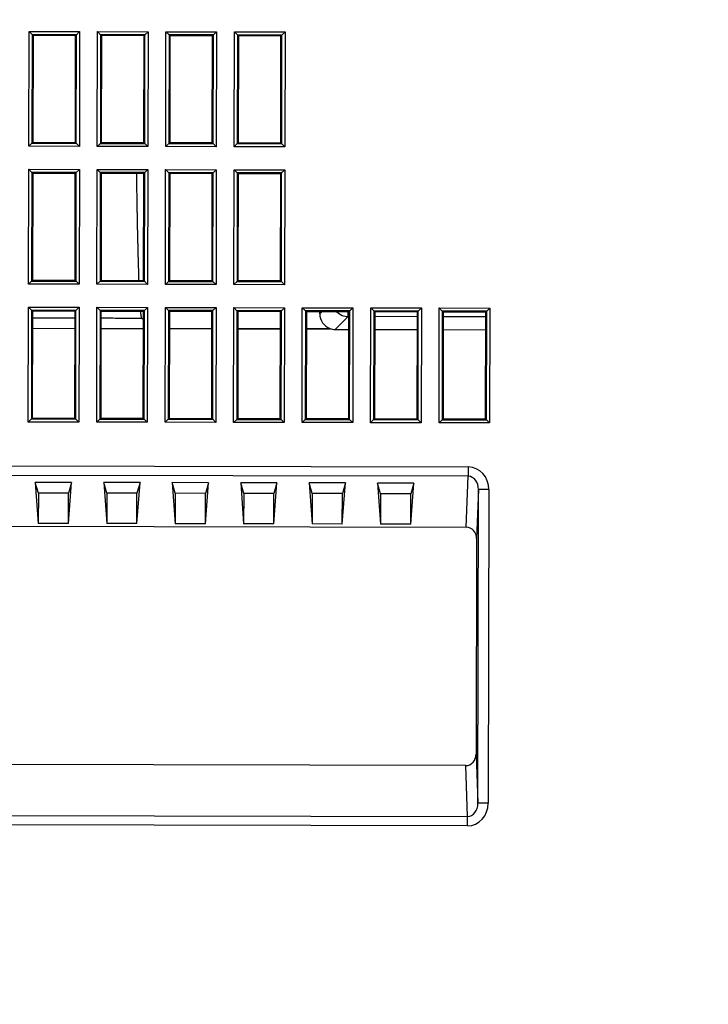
# Model space of a CAD drawing. Header units: millimetres. Extents: x 40090 to 187415, y -53271 to 40260.
# Tile 253 of 256: x 126922 to 126988, y 16615 to 16710. Entities that reach past the tile are written whole.
import ezdxf

# ---------------------------------------------------------------- set-up
doc = ezdxf.new("R2010")
doc.units = ezdxf.units.MM
for name, color, linetype in [('AVM_nárokLAN', 30, 'Continuous'), ('AVM_projektor', 6, 'Continuous'), ('AVM_sp_230VAC', 170, 'Continuous')]:
    doc.layers.add(name, color=color, linetype=linetype)
doc.styles.add('AVM', font='arial.ttf')
doc.dimstyles.new('AVM-1_50', dxfattribs={"dimscale": 40, "dimtxt": 2.5, "dimasz": 2.5, "dimexe": 1.25, "dimexo": 0.625, "dimtad": 1, "dimdec": 0, "dimrnd": 1, "dimtxsty": 'AVM', "dimcen": 2.5, "dimclrd": 256, "dimclre": 256, "dimclrt": 256, "dimadec": 0, "dimazin": 0, "dimtfac": 1, "dimtdec": 0, "dimtmove": 0, "dimatfit": 3, "dimfxl": 0, "dimarcsym": 0})

# ---------------------------------------------------------------- blocks, each defined once
blk = doc.blocks.new('PT-FW430-bottom')
for p, q in [((1.56, 106.307), (1.86, 106.007)), ((1.56, 106.307), (12.64, 106.307)), ((1.56, 101.427), (1.56, 106.307)), ((1.86, 106.007), (1.95, 105.917)), ((12.341, 106.007), (1.86, 106.007)), ((1.86, 106.007), (1.86, 101.726)), ((12.25, 105.917), (1.95, 105.917)), ((1.95, 105.917), (1.95, 101.817)), ((2.407, 105.916), (2.407, 101.817)), ((3.646, 101.816), (3.646, 105.917)), ((12.341, 106.007), (12.25, 105.917)), ((12.25, 101.817), (12.25, 105.917)), ((12.64, 106.307), (12.341, 106.007)), ((12.341, 101.726), (12.341, 106.007)), ((12.64, 106.307), (12.64, 101.427)), ((19.077, 106.243), (19.077, 105.243)), ((19.077, 106.243), (49.323, 106.243)), ((49.323, 106.243), (49.323, 105.243)), ((19.077, 105.243), (23.795, 105.067)), ((49.323, 105.243), (19.077, 105.243)), ((23.795, 105.067), (44.605, 105.067)), ((44.605, 105.067), (49.323, 105.243)), ((16.887, 104.258), (17.793, 104.258)), ((16.887, 33.278), (16.887, 104.258)), ((22.7, 104.074), (17.793, 104.258)), ((17.793, 104.258), (17.793, 33.278)), ((22.7, 28.06), (22.7, 104.074)), ((50.607, 104.258), (45.7, 104.074)), ((45.7, 104.074), (45.7, 28.06)), ((51.513, 104.258), (50.607, 104.258)), ((50.607, 33.278), (50.607, 104.258)), ((51.513, 104.258), (51.513, 33.278)), ((1.86, 101.726), (1.56, 101.427)), ((1.86, 101.726), (1.95, 101.817)), ((1.86, 101.726), (12.341, 101.726)), ((1.95, 101.817), (12.25, 101.817)), ((12.341, 101.726), (12.25, 101.817)), ((12.341, 101.726), (12.64, 101.427)), ((12.64, 101.427), (1.56, 101.427)), ((1.56, 99.707), (1.86, 99.407)), ((1.56, 99.707), (12.64, 99.707)), ((1.56, 94.827), (1.56, 99.707)), ((1.86, 99.407), (1.95, 99.317)), ((12.341, 99.407), (1.86, 99.407)), ((1.86, 99.407), (1.86, 95.126)), ((1.95, 99.317), (1.95, 95.217)), ((12.25, 99.317), (1.95, 99.317)), ((2.407, 99.317), (2.407, 95.217)), ((3.646, 95.217), (3.646, 99.317)), ((12.341, 99.407), (12.25, 99.317)), ((12.25, 95.217), (12.25, 99.317)), ((12.64, 99.707), (12.341, 99.407)), ((12.341, 95.126), (12.341, 99.407)), ((12.64, 99.707), (12.64, 94.827)), ((18.461, 99.017), (19.488, 98.72)), ((22.42, 98.72), (18.461, 99.017)), ((18.461, 99.017), (18.461, 95.517)), ((19.488, 98.72), (19.488, 95.813)), ((22.42, 98.72), (19.488, 98.72)), ((22.42, 98.72), (22.42, 95.813)), ((1.86, 95.126), (1.56, 94.827)), ((1.86, 95.126), (1.95, 95.217)), ((1.86, 95.126), (12.341, 95.126)), ((1.95, 95.217), (12.25, 95.217)), ((12.341, 95.126), (12.25, 95.217)), ((12.341, 95.126), (12.64, 94.827)), ((19.488, 95.813), (18.461, 95.517)), ((18.461, 95.517), (22.42, 95.813)), ((19.488, 95.813), (22.42, 95.813)), ((12.64, 94.827), (1.56, 94.827)), ((1.56, 93.107), (1.86, 92.807)), ((1.56, 93.107), (12.64, 93.107)), ((1.56, 88.227), (1.56, 93.107)), ((12.64, 93.107), (12.341, 92.807)), ((12.64, 93.107), (12.64, 88.227)), ((1.86, 92.807), (1.95, 92.717)), ((1.86, 92.807), (1.86, 88.526)), ((12.341, 92.807), (1.86, 92.807)), ((1.95, 92.717), (1.95, 88.617)), ((12.25, 92.717), (1.95, 92.717)), ((2.407, 92.645), (1.95, 92.645)), ((2.407, 92.717), (2.407, 92.645)), ((2.407, 92.645), (3.646, 91.405)), ((3.646, 91.405), (3.646, 92.717)), ((12.341, 92.807), (12.25, 92.717)), ((12.25, 88.617), (12.25, 92.717)), ((12.341, 88.526), (12.341, 92.807)), ((18.461, 92.417), (19.488, 92.12)), ((22.42, 92.12), (18.461, 92.417)), ((18.461, 92.417), (18.461, 88.917)), ((19.488, 92.12), (19.488, 89.213)), ((22.42, 92.12), (19.488, 92.12)), ((22.42, 92.12), (22.42, 89.213)), ((3.599, 90.905), (3.561, 90.905)), ((3.599, 90.905), (3.599, 88.617)), ((3.599, 88.616), (3.599, 90.905)), ((2.147, 89.905), (1.95, 90.102)), ((2.147, 89.905), (1.95, 89.905)), ((1.86, 88.526), (1.56, 88.227)), ((1.86, 88.526), (1.95, 88.617)), ((1.86, 88.526), (12.341, 88.526)), ((1.95, 88.617), (12.25, 88.617)), ((12.341, 88.526), (12.25, 88.617)), ((12.341, 88.526), (12.64, 88.227)), ((19.488, 89.213), (18.461, 88.917)), ((18.461, 88.917), (22.42, 89.213)), ((19.488, 89.213), (22.42, 89.213)), ((12.64, 88.227), (1.56, 88.227)), ((-25.04, 86.507), (-24.74, 86.207)), ((-25.04, 86.507), (-13.96, 86.507)), ((-25.04, 81.627), (-25.04, 86.507)), ((-13.96, 86.507), (-14.259, 86.207)), ((-13.96, 86.507), (-13.96, 81.627)), ((-11.74, 86.507), (-11.44, 86.207)), ((-11.74, 86.507), (-0.66, 86.507)), ((-11.74, 81.627), (-11.74, 86.507)), ((-0.66, 86.507), (-0.959, 86.207)), ((-0.66, 86.507), (-0.66, 81.627)), ((1.56, 86.507), (1.86, 86.207)), ((1.56, 86.507), (12.64, 86.507)), ((1.56, 81.627), (1.56, 86.507)), ((12.64, 86.507), (12.341, 86.207)), ((12.64, 86.507), (12.64, 81.627)), ((-24.74, 86.207), (-24.65, 86.117)), ((-24.74, 86.207), (-24.74, 81.926)), ((-14.259, 86.207), (-24.74, 86.207)), ((-24.65, 86.117), (-24.65, 82.017)), ((-14.35, 86.117), (-24.65, 86.117)), ((-14.259, 86.207), (-14.35, 86.117)), ((-14.35, 82.017), (-14.35, 86.117)), ((-14.259, 81.926), (-14.259, 86.207)), ((-11.44, 86.207), (-11.35, 86.117)), ((-0.959, 86.207), (-11.44, 86.207)), ((-11.44, 86.207), (-11.44, 81.926)), ((-1.05, 86.117), (-11.35, 86.117)), ((-11.35, 86.117), (-11.35, 82.017)), ((-0.959, 86.207), (-1.05, 86.117)), ((-1.05, 82.017), (-1.05, 86.117)), ((-0.959, 81.926), (-0.959, 86.207)), ((1.86, 86.207), (1.95, 86.117)), ((12.341, 86.207), (1.86, 86.207)), ((1.86, 86.207), (1.86, 81.926)), ((12.25, 86.117), (1.95, 86.117)), ((1.95, 86.117), (1.95, 82.017)), ((3.599, 86.117), (3.599, 82.017)), ((3.599, 82.016), (3.599, 86.116)), ((12.341, 86.207), (12.25, 86.117)), ((12.25, 82.017), (12.25, 86.117)), ((12.341, 81.926), (12.341, 86.207)), ((18.461, 85.817), (19.488, 85.52)), ((22.42, 85.52), (18.461, 85.817)), ((18.461, 85.817), (18.461, 82.317)), ((19.488, 85.52), (19.488, 82.613)), ((22.42, 85.52), (19.488, 85.52)), ((22.42, 85.52), (22.42, 82.613)), ((-24.74, 81.926), (-25.04, 81.627)), ((-24.74, 81.926), (-24.65, 82.017)), ((-24.74, 81.926), (-14.259, 81.926)), ((-24.65, 82.017), (-14.35, 82.017)), ((-14.259, 81.926), (-14.35, 82.017)), ((-14.259, 81.926), (-13.96, 81.627)), ((-11.44, 81.926), (-11.74, 81.627)), ((-11.44, 81.926), (-11.35, 82.017)), ((-11.44, 81.926), (-0.959, 81.926)), ((-11.35, 82.017), (-1.05, 82.017)), ((-0.959, 81.926), (-1.05, 82.017)), ((-0.959, 81.926), (-0.66, 81.627)), ((1.86, 81.926), (1.56, 81.627)), ((1.86, 81.926), (1.95, 82.017)), ((1.86, 81.926), (12.341, 81.926)), ((1.95, 82.017), (12.25, 82.017)), ((12.341, 81.926), (12.25, 82.017)), ((12.341, 81.926), (12.64, 81.627)), ((19.488, 82.613), (18.461, 82.317)), ((18.461, 82.317), (22.42, 82.613)), ((19.488, 82.613), (22.42, 82.613)), ((-13.96, 81.627), (-25.04, 81.627)), ((-0.66, 81.627), (-11.74, 81.627)), ((12.64, 81.627), (1.56, 81.627)), ((-25.04, 79.907), (-24.74, 79.607)), ((-25.04, 79.907), (-13.96, 79.907)), ((-25.04, 75.027), (-25.04, 79.907)), ((-13.96, 79.907), (-14.259, 79.607)), ((-13.96, 79.907), (-13.96, 75.027)), ((-11.74, 79.907), (-11.44, 79.607)), ((-11.74, 79.907), (-0.66, 79.907)), ((-11.74, 75.027), (-11.74, 79.907)), ((-0.66, 79.907), (-0.959, 79.607)), ((-0.66, 79.907), (-0.66, 75.027)), ((1.56, 79.907), (1.86, 79.607)), ((1.56, 79.907), (12.64, 79.907)), ((1.56, 75.027), (1.56, 79.907)), ((12.64, 79.907), (12.341, 79.607)), ((12.64, 79.907), (12.64, 75.027)), ((-24.74, 79.607), (-24.65, 79.517)), ((-14.259, 79.607), (-24.74, 79.607)), ((-24.74, 79.607), (-24.74, 75.326)), ((-14.35, 79.517), (-24.65, 79.517)), ((-24.65, 79.517), (-24.65, 75.417)), ((-14.259, 79.607), (-14.35, 79.517)), ((-14.35, 75.417), (-14.35, 79.517)), ((-14.259, 75.326), (-14.259, 79.607)), ((-11.44, 79.607), (-11.35, 79.517)), ((-11.44, 79.607), (-11.44, 75.326)), ((-0.959, 79.607), (-11.44, 79.607)), ((-11.35, 79.517), (-11.35, 75.417)), ((-1.05, 79.517), (-11.35, 79.517)), ((-0.959, 79.607), (-1.05, 79.517)), ((-1.05, 75.417), (-1.05, 79.517)), ((-0.959, 75.326), (-0.959, 79.607)), ((1.86, 79.607), (1.95, 79.517)), ((12.341, 79.607), (1.86, 79.607)), ((1.86, 79.607), (1.86, 75.326)), ((12.25, 79.517), (1.95, 79.517)), ((1.95, 79.517), (1.95, 75.417)), ((3.599, 79.517), (3.599, 75.417)), ((3.599, 75.417), (3.599, 79.517)), ((12.341, 79.607), (12.25, 79.517)), ((12.25, 75.417), (12.25, 79.517)), ((12.341, 75.326), (12.341, 79.607)), ((18.461, 79.217), (19.488, 78.92)), ((22.42, 78.92), (18.461, 79.217)), ((18.461, 79.217), (18.461, 75.717)), ((19.488, 78.92), (19.488, 76.013)), ((22.42, 78.92), (19.488, 78.92)), ((22.42, 78.92), (22.42, 76.013)), ((19.488, 76.013), (18.461, 75.717)), ((18.461, 75.717), (22.42, 76.013)), ((19.488, 76.013), (22.42, 76.013)), ((-24.74, 75.326), (-25.04, 75.027)), ((-24.74, 75.326), (-24.65, 75.417)), ((-24.74, 75.326), (-14.259, 75.326)), ((-24.65, 75.417), (-14.35, 75.417)), ((-14.259, 75.326), (-14.35, 75.417)), ((-14.259, 75.326), (-13.96, 75.027)), ((-11.44, 75.326), (-11.74, 75.027)), ((-11.44, 75.326), (-11.35, 75.417)), ((-11.44, 75.326), (-0.959, 75.326)), ((-11.35, 75.417), (-1.05, 75.417)), ((-0.959, 75.326), (-1.05, 75.417)), ((-0.959, 75.326), (-0.66, 75.027)), ((1.86, 75.326), (1.56, 75.027)), ((1.86, 75.326), (1.95, 75.417)), ((1.86, 75.326), (12.341, 75.326)), ((1.95, 75.417), (12.25, 75.417)), ((12.341, 75.326), (12.25, 75.417)), ((12.341, 75.326), (12.64, 75.027)), ((-13.96, 75.027), (-25.04, 75.027)), ((-0.66, 75.027), (-11.74, 75.027)), ((12.64, 75.027), (1.56, 75.027)), ((-25.04, 73.307), (-24.74, 73.007)), ((-25.04, 73.307), (-13.96, 73.307)), ((-25.04, 68.427), (-25.04, 73.307)), ((-13.96, 73.307), (-14.259, 73.007)), ((-13.96, 73.307), (-13.96, 68.427)), ((-11.74, 73.307), (-11.44, 73.007)), ((-11.74, 73.307), (-0.66, 73.307)), ((-11.74, 68.427), (-11.74, 73.307)), ((-0.66, 73.307), (-0.959, 73.007)), ((-0.66, 73.307), (-0.66, 68.427)), ((1.56, 73.307), (1.86, 73.007)), ((1.56, 73.307), (12.64, 73.307)), ((1.56, 68.427), (1.56, 73.307)), ((12.64, 73.307), (12.341, 73.007)), ((12.64, 73.307), (12.64, 68.427)), ((-24.74, 73.007), (-24.65, 72.917)), ((-24.74, 73.007), (-24.74, 68.726)), ((-14.259, 73.007), (-24.74, 73.007)), ((-24.65, 72.917), (-24.65, 68.817)), ((-14.35, 72.917), (-24.65, 72.917)), ((-14.259, 73.007), (-14.35, 72.917)), ((-14.35, 68.817), (-14.35, 72.917)), ((-14.259, 68.726), (-14.259, 73.007)), ((-11.44, 73.007), (-11.35, 72.917)), ((-11.44, 73.007), (-11.44, 68.726)), ((-0.959, 73.007), (-11.44, 73.007)), ((-11.35, 72.917), (-11.35, 68.817)), ((-1.05, 72.917), (-11.35, 72.917)), ((-0.959, 73.007), (-1.05, 72.917)), ((-1.05, 68.817), (-1.05, 72.917)), ((-0.959, 68.726), (-0.959, 73.007)), ((1.86, 73.007), (1.95, 72.917)), ((1.86, 73.007), (1.86, 68.726)), ((12.341, 73.007), (1.86, 73.007)), ((1.95, 72.917), (1.95, 68.817)), ((12.25, 72.917), (1.95, 72.917)), ((2.766, 72.917), (2.619, 72.766)), ((3.599, 68.816), (3.599, 72.916)), ((12.341, 73.007), (12.25, 72.917)), ((12.25, 68.817), (12.25, 72.917)), ((12.341, 68.726), (12.341, 73.007)), ((18.461, 72.617), (19.488, 72.32)), ((22.42, 72.32), (18.461, 72.617)), ((18.461, 72.617), (18.461, 69.117)), ((19.488, 72.32), (19.488, 69.413)), ((22.42, 72.32), (19.488, 72.32)), ((22.42, 72.32), (22.42, 69.413)), ((19.488, 69.413), (18.461, 69.117)), ((18.461, 69.117), (22.42, 69.413)), ((19.488, 69.413), (22.42, 69.413)), ((-24.74, 68.726), (-25.04, 68.427)), ((-13.96, 68.427), (-25.04, 68.427)), ((-24.74, 68.726), (-24.65, 68.817)), ((-24.74, 68.726), (-14.259, 68.726)), ((-24.65, 68.817), (-14.35, 68.817)), ((-14.259, 68.726), (-14.35, 68.817)), ((-14.259, 68.726), (-13.96, 68.427)), ((-11.44, 68.726), (-11.74, 68.427)), ((-0.66, 68.427), (-11.74, 68.427)), ((-11.44, 68.726), (-11.35, 68.817)), ((-11.44, 68.726), (-0.959, 68.726)), ((-11.35, 68.817), (-1.05, 68.817)), ((-0.959, 68.726), (-1.05, 68.817)), ((-0.959, 68.726), (-0.66, 68.427)), ((1.86, 68.726), (1.56, 68.427)), ((12.64, 68.427), (1.56, 68.427)), ((1.86, 68.726), (1.95, 68.817)), ((1.86, 68.726), (12.341, 68.726)), ((1.95, 68.817), (12.25, 68.817)), ((12.341, 68.726), (12.25, 68.817)), ((12.341, 68.726), (12.64, 68.427)), ((-25.04, 66.707), (-24.74, 66.407)), ((-25.04, 66.707), (-13.96, 66.707)), ((-25.04, 61.827), (-25.04, 66.707)), ((-13.96, 66.707), (-14.259, 66.407)), ((-13.96, 66.707), (-13.96, 61.827)), ((-11.74, 66.707), (-11.44, 66.407)), ((-11.74, 66.707), (-0.66, 66.707)), ((-11.74, 61.827), (-11.74, 66.707)), ((-0.66, 66.707), (-0.959, 66.407)), ((-0.66, 66.707), (-0.66, 61.827)), ((1.56, 66.707), (1.86, 66.407)), ((1.56, 66.707), (12.64, 66.707)), ((1.56, 61.827), (1.56, 66.707)), ((12.64, 66.707), (12.341, 66.407)), ((12.64, 66.707), (12.64, 61.827)), ((-24.74, 66.407), (-24.65, 66.317)), ((-14.259, 66.407), (-24.74, 66.407)), ((-24.74, 66.407), (-24.74, 62.126)), ((-14.35, 66.317), (-24.65, 66.317)), ((-24.65, 66.317), (-24.65, 62.217)), ((-14.259, 66.407), (-14.35, 66.317)), ((-14.35, 62.217), (-14.35, 66.317)), ((-14.259, 62.126), (-14.259, 66.407)), ((-11.44, 66.407), (-11.35, 66.317)), ((-0.959, 66.407), (-11.44, 66.407)), ((-11.44, 66.407), (-11.44, 62.126)), ((-1.05, 66.317), (-11.35, 66.317)), ((-11.35, 66.317), (-11.35, 62.217)), ((-0.959, 66.407), (-1.05, 66.317)), ((-1.05, 62.217), (-1.05, 66.317)), ((-0.959, 62.126), (-0.959, 66.407)), ((1.86, 66.407), (1.95, 66.317)), ((12.341, 66.407), (1.86, 66.407)), ((1.86, 66.407), (1.86, 62.126)), ((12.25, 66.317), (1.95, 66.317)), ((1.95, 66.317), (1.95, 62.217)), ((3.599, 62.217), (3.599, 66.317)), ((12.341, 66.407), (12.25, 66.317)), ((12.25, 62.217), (12.25, 66.317)), ((12.341, 62.126), (12.341, 66.407)), ((18.461, 66.017), (19.488, 65.72)), ((22.42, 65.72), (18.461, 66.017)), ((18.461, 66.017), (18.461, 62.517)), ((19.488, 65.72), (19.488, 62.813)), ((22.42, 65.72), (19.488, 65.72)), ((22.42, 65.72), (22.42, 62.813)), ((19.488, 62.813), (18.461, 62.517)), ((18.461, 62.517), (22.42, 62.813)), ((19.488, 62.813), (22.42, 62.813)), ((-24.74, 62.126), (-25.04, 61.827)), ((-13.96, 61.827), (-25.04, 61.827)), ((-24.74, 62.126), (-24.65, 62.217)), ((-24.74, 62.126), (-14.259, 62.126)), ((-24.65, 62.217), (-14.35, 62.217)), ((-14.259, 62.126), (-14.35, 62.217)), ((-14.259, 62.126), (-13.96, 61.827)), ((-11.44, 62.126), (-11.74, 61.827)), ((-0.66, 61.827), (-11.74, 61.827)), ((-11.44, 62.126), (-11.35, 62.217)), ((-11.44, 62.126), (-0.959, 62.126)), ((-11.35, 62.217), (-1.05, 62.217)), ((-0.959, 62.126), (-1.05, 62.217)), ((-0.959, 62.126), (-0.66, 61.827)), ((1.86, 62.126), (1.56, 61.827)), ((12.64, 61.827), (1.56, 61.827)), ((1.86, 62.126), (1.95, 62.217)), ((1.86, 62.126), (12.341, 62.126)), ((1.95, 62.217), (12.25, 62.217)), ((12.341, 62.126), (12.25, 62.217)), ((12.341, 62.126), (12.64, 61.827))]:
    blk.add_line(p, q)
for centre, major_axis, ratio, start_param, end_param in [((19.094, 104.243), (-2.205, 0.083), 0.906194, 4.753673, 6.317093), ((49.306, 104.243), (2.205, 0.083), 0.906194, 6.249277, 7.812698), ((19.094, 104.243), (1.3, -0.049), 0.768735, 1.61208, 3.175501), ((23.803, 104.067), (-1.103, 0.041), 0.906194, 4.753673, 6.317093), ((44.597, 104.067), (1.103, 0.041), 0.906194, 6.249277, 7.812698), ((49.306, 104.243), (-1.3, -0.049), 0.768735, 3.107685, 4.671105), ((0.907, 92.645), (1.061, 1.061), 0.999695, 4.696415, 5.497635), ((2.146, 91.406), (1.061, -1.061), 0.999695, 0.44553, 0.785246), ((2.146, 91.406), (1.075, -1.047), 0.999687, -0.798625, 0.432152)]:
    blk.add_ellipse(centre, major_axis=major_axis, ratio=ratio, start_param=start_param, end_param=end_param)
for points, start_tangent, end_tangent in [([(-1.05, 72.482), (-1.343, 72.471), (-1.645, 72.461), (-1.958, 72.45), (-2.281, 72.439), (-2.615, 72.428), (-2.959, 72.418), (-3.314, 72.407), (-3.679, 72.397), (-4.054, 72.387), (-4.439, 72.377), (-4.834, 72.367), (-5.239, 72.357), (-5.653, 72.347), (-6.077, 72.337), (-6.511, 72.328), (-6.954, 72.318), (-7.407, 72.309), (-7.868, 72.299), (-8.339, 72.29), (-8.819, 72.281), (-9.307, 72.272), (-9.805, 72.264), (-10.311, 72.255), (-10.825, 72.247), (-11.348, 72.238)], (-0.999262, -0.038422), (-0.999878, -0.015642)), ([(2.619, 72.766), (2.609, 72.758), (2.593, 72.75), (2.573, 72.742), (2.548, 72.734), (2.518, 72.726), (2.483, 72.719), (2.444, 72.711), (2.399, 72.703), (2.35, 72.695), (2.295, 72.688), (2.236, 72.68), (2.173, 72.672), (2.104, 72.665), (2.03, 72.657), (1.952, 72.649)], (-0.75096, -0.660348), (-0.995579, -0.093931)), ([(2.619, 72.766), (2.619, 72.776), (2.619, 72.786), (2.619, 72.796), (2.619, 72.806), (2.618, 72.816), (2.618, 72.826), (2.617, 72.836), (2.617, 72.846), (2.616, 72.856), (2.616, 72.866), (2.615, 72.877), (2.614, 72.887), (2.613, 72.897), (2.612, 72.907), (2.611, 72.917)], (-0.0003, 1), (-0.101587, 0.994827)), ([(2.619, 72.766), (2.619, 71.976), (2.619, 71.186), (2.619, 70.396), (2.619, 69.606), (2.619, 68.816)], (0, -1), (0, -1)), ([(2.619, 66.317), (2.619, 65.496), (2.619, 64.676), (2.619, 63.856), (2.619, 63.036), (2.619, 62.216)], (0, -1), (0, -1))]:
    blk.add_spline(points, degree=3, dxfattribs=dict(start_tangent=start_tangent, end_tangent=end_tangent))

msp = doc.modelspace()

# ---------------------------------------------------------------- block references
at = {"layer": 'AVM_projektor', "rotation": 269.8895464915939}
msp.add_blockref('PT-FW430-bottom', (126860.867, 16683.842), dxfattribs=at)

# ---------------------------------------------------------------- leaders
at = {"layer": 'AVM_nárokLAN', "annotation_type": 0, "has_hookline": 1, "hookline_direction": 1, "text_width": 5076.398}
msp.add_leader([(127206.349, 16953.673), (123491.29, 15020.488), (123391.29, 15020.488)], dimstyle='AVM-1_50', override={"dimgap": 0.625, "dimtad": 0}, dxfattribs=at)
at = {"layer": 'AVM_sp_230VAC', "annotation_type": 0, "has_hookline": 1, "hookline_direction": 1, "text_width": 3709.277}
msp.add_leader([(127122.435, 16960.354), (123569.463, 15887.714), (123469.463, 15887.714)], dimstyle='AVM-1_50', override={"dimgap": 0.625, "dimtad": 0}, dxfattribs=at)

doc.saveas('drawing.dxf')
